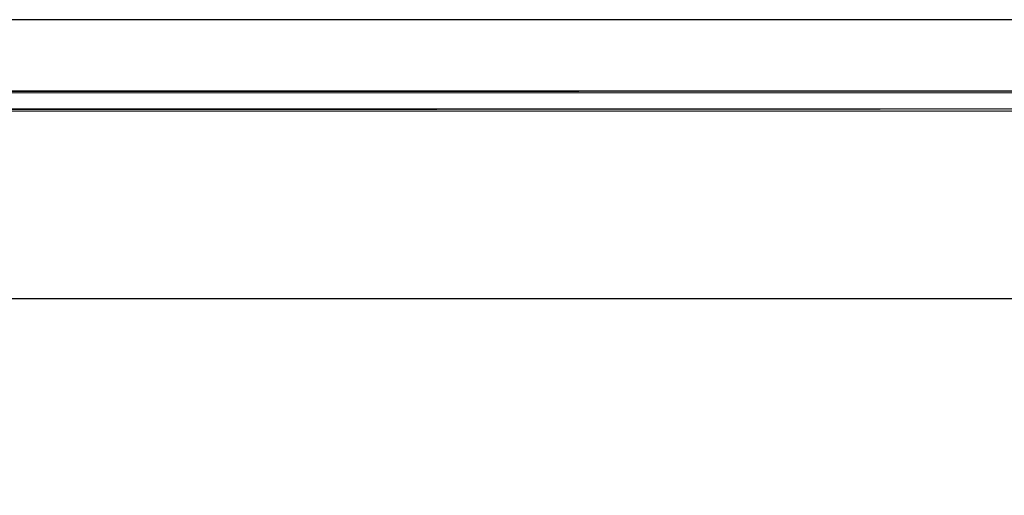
# Model space of a CAD drawing. Header units: millimetres. Extents: x 0 to 420, y 0 to 297.
# Tile 47 of 49: x 219 to 328, y 244 to 297. Entities that reach past the tile are written whole.
import ezdxf

# ---------------------------------------------------------------- set-up
doc = ezdxf.new("R2010")
doc.units = ezdxf.units.MM
doc.layers.add('FILL_000000', color=7, linetype='Continuous')
doc.layers.add('LINE_000000', color=7, linetype='Continuous')

msp = doc.modelspace()

# ---------------------------------------------------------------- hatches: boundary and pattern name
at = {"layer": 'FILL_000000'}
h = msp.add_hatch(color=7, dxfattribs=at)
h.dxf.hatch_style = 1
h.paths.add_polyline_path([(412.28, 289.05), (17.65, 288.84), (17.4, 289.05), (412.28, 289.05)])
h = msp.add_hatch(color=7, dxfattribs=at)
h.dxf.hatch_style = 1
h.paths.add_polyline_path([(412.07, 288.84), (412.28, 289.05), (17.65, 288.84), (412.07, 288.84)])
h = msp.add_hatch(color=7, dxfattribs=at)
h.dxf.hatch_style = 1
h.paths.add_polyline_path([(363.18, 287.06), (19.64, 286.81), (19.43, 287.06), (363.18, 287.06)])
h = msp.add_hatch(color=7, dxfattribs=at)
h.dxf.hatch_style = 1
h.paths.add_polyline_path([(363.18, 286.81), (363.18, 287.06), (19.64, 286.81), (363.18, 286.81)])

# ---------------------------------------------------------------- linework, layer by layer
at = {"layer": 'LINE_000000', "lineweight": 25}
for points in [[(0.21, 0), (0.21, 296.93), (420.16, 296.93), (420.16, 0), (0.21, 0)], [(52.41, 266.02), (52.41, 36.03), (335.58, 36.03), (335.58, 266.02), (52.41, 266.02)], [(52.41, 266.02), (52.41, 36.03), (335.58, 36.03), (335.58, 266.02), (52.41, 266.02)]]:
    msp.add_lwpolyline(points, close=True, dxfattribs=at)
at = {"layer": 'LINE_000000', "lineweight": 0}
for points in [[(412.28, 289.05), (17.65, 288.84), (17.4, 289.05), (412.28, 289.05)], [(412.07, 288.84), (412.28, 289.05), (17.65, 288.84), (412.07, 288.84)], [(363.18, 287.06), (19.64, 286.81), (19.43, 287.06), (363.18, 287.06)], [(363.18, 286.81), (363.18, 287.06), (19.64, 286.81), (363.18, 286.81)]]:
    msp.add_lwpolyline(points, close=True, dxfattribs=at)

doc.saveas('drawing.dxf')
